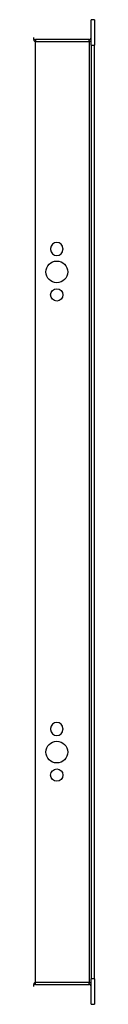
# Model space of a CAD drawing. Header units: inches. Extents: x 7.3 to 107, y 7.4 to 69.5.
# Tile 3 of 55: x 38.8 to 39.8, y 31.4 to 46.5. Entities that reach past the tile are written whole.
import ezdxf

# ---------------------------------------------------------------- set-up
doc = ezdxf.new("R2010")
doc.units = ezdxf.units.IN
doc.header["$LTSCALE"] = 6.835203
doc.header["$MEASUREMENT"] = 0
doc.layers.add('Visible Edges(ANSI)', color=7, linetype='Continuous', lineweight=25)
doc.layers.add('Visible Tangent Edges(ANSI)', color=7, linetype='Continuous', lineweight=25)

msp = doc.modelspace()

# ---------------------------------------------------------------- linework, layer by layer
at = {"layer": 'Visible Edges(ANSI)'}
for p, q in [((39.709, 46.124), (39.709, 46.513)), ((39.763, 46.513), (39.709, 46.513)), ((39.763, 46.513), (39.763, 46.124)), ((39.678, 46.209), (38.854, 46.209)), ((39.709, 46.124), (39.709, 31.78)), ((39.763, 31.78), (39.763, 46.124)), ((39.088, 42.986), (39.088, 42.999)), ((39.276, 42.999), (39.276, 42.986)), ((39.088, 35.612), (39.088, 35.625)), ((39.276, 35.625), (39.276, 35.612)), ((39.709, 31.391), (39.709, 31.78)), ((39.763, 31.78), (39.763, 31.391)), ((38.854, 31.695), (39.678, 31.695)), ((39.709, 31.391), (39.763, 31.391))]:
    msp.add_line(p, q, dxfattribs=at)
for centre, radius in [((39.182, 42.639), 0.167), ((39.182, 42.286), 0.0944), ((39.182, 35.265), 0.167), ((39.182, 34.912), 0.0944)]:
    msp.add_circle(centre, radius, dxfattribs=at)
for centre, radius, start, end in [((38.854, 46.24), 0.0313, 180, 270), ((39.678, 46.24), 0.0313, 270, 0), ((39.182, 42.999), 0.0944, 0, 180), ((39.182, 42.986), 0.0944, 180, 0), ((39.182, 35.625), 0.0944, 0, 180), ((39.182, 35.612), 0.0944, 180, 0), ((38.854, 31.664), 0.0313, 90, 180), ((39.678, 31.664), 0.0313, 0, 90)]:
    msp.add_arc(centre, radius, start, end, dxfattribs=at)
at = {"layer": 'Visible Tangent Edges(ANSI)'}
for p, q in [((38.854, 46.209), (38.854, 46.178)), ((38.854, 46.178), (39.678, 46.178)), ((38.854, 31.727), (38.854, 46.178)), ((39.678, 46.178), (39.678, 46.209)), ((39.709, 46.178), (39.678, 46.178)), ((39.678, 46.178), (39.678, 31.727)), ((39.709, 46.124), (39.763, 46.124)), ((39.763, 31.78), (39.709, 31.78)), ((39.678, 31.727), (38.854, 31.727)), ((38.854, 31.695), (38.854, 31.727)), ((39.678, 31.727), (39.709, 31.727)), ((39.678, 31.695), (39.678, 31.727))]:
    msp.add_line(p, q, dxfattribs=at)
for centre, major_axis, start_param, end_param in [((38.854, 46.24), (0, -0.0626), 4.712389, 6.283185), ((38.854, 31.664), (0, 0.0626), 0, 1.570796)]:
    msp.add_ellipse(centre, major_axis=major_axis, ratio=0.5, start_param=start_param, end_param=end_param, dxfattribs=at)

doc.saveas('drawing.dxf')
